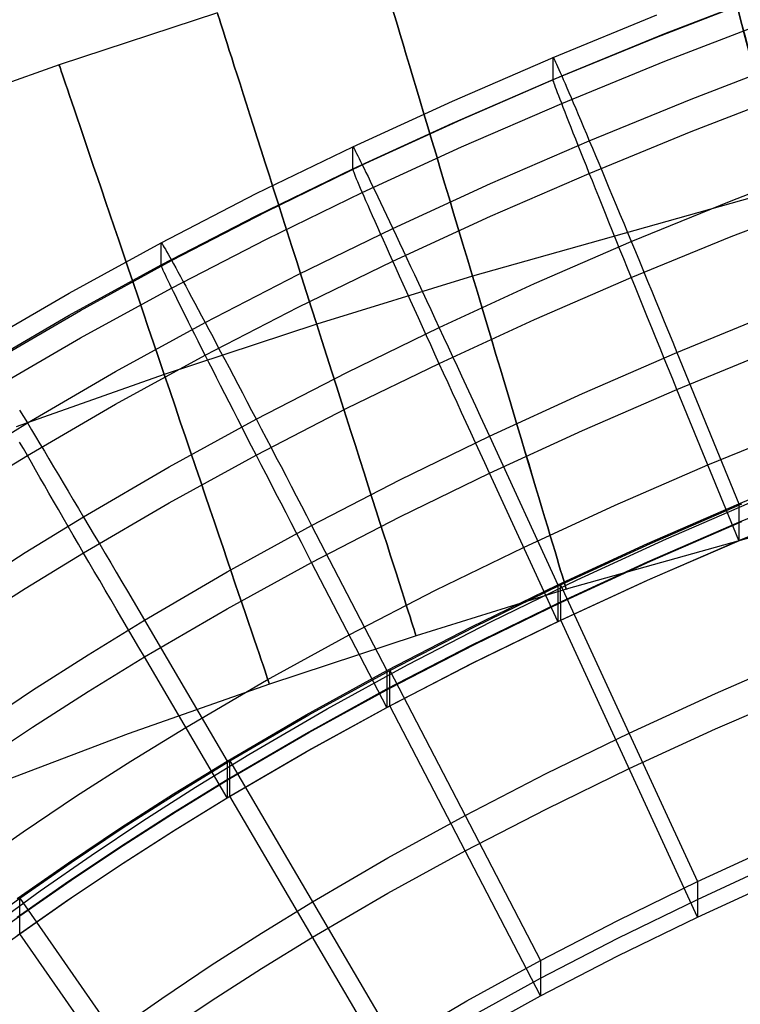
# Model space of a CAD drawing. Extents: x -1634 to -184, y -278 to 263.
# Tile 213 of 242: x -631 to -609, y 142 to 172. Entities that reach past the tile are written whole.
import ezdxf

# ---------------------------------------------------------------- set-up
doc = ezdxf.new("R2010")
doc.units = 0
doc.layers.add('PREDEFINITO', color=7, linetype='CONTINUOUS')

msp = doc.modelspace()

# ---------------------------------------------------------------- linework, layer by layer
at = {"layer": 'PREDEFINITO'}
for p, q in [((-611.425, 171.086, 400.201), (-608.226, 172.323, 400.173)), ((-611.172, 171.191, 433.888), (-607.986, 172.424, 433.861)), ((-624.868, 171.826, 299.359), (-629.708, 170.233, 299.359)), ((-614.598, 170.465, 430.223), (-611.425, 171.763, 430.194)), ((-611.172, 170.348, 396.536), (-607.986, 171.581, 396.508)), ((-614.598, 169.787, 400.231), (-611.425, 171.086, 400.201)), ((-614.332, 169.898, 433.918), (-611.172, 171.191, 433.888)), ((-617.678, 169.13, 430.253), (-614.598, 170.465, 430.223)), ((-614.598, 170.465, 430.223), (-614.595, 170.467, 430.564)), ((-614.598, 169.787, 400.231), (-614.598, 170.465, 430.223)), ((-614.595, 170.467, 430.564), (-614.589, 170.458, 430.906)), ((-614.589, 170.458, 430.906), (-614.578, 170.439, 431.246)), ((-629.708, 170.233, 299.359), (-634.455, 168.563, 299.359)), ((-614.578, 170.439, 431.246), (-614.562, 170.409, 431.586)), ((-614.562, 170.409, 431.586), (-614.543, 170.368, 431.925)), ((-614.543, 170.368, 431.925), (-614.518, 170.317, 432.261)), ((-614.518, 170.317, 432.261), (-614.49, 170.255, 432.596)), ((-614.49, 170.255, 432.596), (-614.457, 170.182, 432.928)), ((-614.457, 170.182, 432.928), (-614.42, 170.099, 433.257)), ((-614.332, 169.055, 396.565), (-611.172, 170.348, 396.536)), ((-610.37, 169.191, 437.325), (-607.223, 170.409, 437.297)), ((-617.398, 168.569, 433.948), (-614.332, 169.898, 433.918)), ((-614.42, 170.099, 433.257), (-614.379, 170.006, 433.583)), ((-614.379, 170.006, 433.583), (-614.333, 169.902, 433.905)), ((-614.333, 169.902, 433.905), (-614.284, 169.789, 434.223)), ((-617.678, 168.453, 400.261), (-614.598, 169.787, 400.231)), ((-614.595, 169.774, 399.889), (-614.598, 169.787, 400.231)), ((-614.589, 169.75, 399.549), (-614.595, 169.774, 399.889)), ((-614.578, 169.716, 399.209), (-614.589, 169.75, 399.549)), ((-614.562, 169.67, 398.871), (-614.578, 169.716, 399.209)), ((-614.543, 169.614, 398.535), (-614.562, 169.67, 398.871)), ((-614.518, 169.548, 398.201), (-614.543, 169.614, 398.535)), ((-614.284, 169.789, 434.223), (-614.23, 169.665, 434.537)), ((-614.23, 169.665, 434.537), (-614.173, 169.531, 434.846)), ((-614.49, 169.471, 397.87), (-614.518, 169.548, 398.201)), ((-614.457, 169.383, 397.541), (-614.49, 169.471, 397.87)), ((-614.42, 169.286, 397.216), (-614.457, 169.383, 397.541)), ((-614.379, 169.178, 396.895), (-614.42, 169.286, 397.216)), ((-614.173, 169.531, 434.846), (-614.111, 169.388, 435.149)), ((-614.111, 169.388, 435.149), (-614.046, 169.235, 435.448)), ((-610.37, 168.195, 393.194), (-607.223, 169.413, 393.166)), ((-620.726, 167.731, 430.285), (-617.678, 169.13, 430.253)), ((-617.398, 167.726, 396.595), (-614.332, 169.055, 396.565)), ((-614.333, 169.06, 396.578), (-614.379, 169.178, 396.895)), ((-614.284, 168.932, 396.265), (-614.333, 169.06, 396.578)), ((-614.046, 169.235, 435.448), (-613.977, 169.073, 435.74)), ((-613.977, 169.073, 435.74), (-613.904, 168.902, 436.026)), ((-613.488, 167.915, 437.353), (-610.37, 169.191, 437.325)), ((-614.23, 168.794, 395.957), (-614.284, 168.932, 396.265)), ((-614.173, 168.646, 395.655), (-614.23, 168.794, 395.957)), ((-614.111, 168.49, 395.358), (-614.173, 168.646, 395.655)), ((-613.904, 168.902, 436.026), (-613.828, 168.721, 436.306)), ((-613.828, 168.721, 436.306), (-613.748, 168.532, 436.579)), ((-620.726, 167.054, 400.292), (-617.678, 168.453, 400.261)), ((-620.433, 167.177, 433.979), (-617.398, 168.569, 433.948)), ((-614.046, 168.323, 395.067), (-614.111, 168.49, 395.358)), ((-613.748, 168.532, 436.579), (-613.664, 168.335, 436.845)), ((-613.977, 168.148, 394.782), (-614.046, 168.323, 395.067)), ((-613.904, 167.964, 394.504), (-613.977, 168.148, 394.782)), ((-613.664, 168.335, 436.845), (-613.578, 168.129, 437.103)), ((-613.578, 168.129, 437.103), (-613.488, 167.915, 437.353)), ((-613.488, 166.918, 393.222), (-610.37, 168.195, 393.194)), ((-616.511, 166.604, 437.383), (-613.488, 167.915, 437.353)), ((-613.828, 167.771, 394.232), (-613.904, 167.964, 394.504)), ((-613.748, 167.57, 393.968), (-613.828, 167.771, 394.232)), ((-613.488, 167.915, 437.353), (-613.395, 167.693, 437.596)), ((-623.677, 166.297, 430.317), (-620.726, 167.731, 430.285)), ((-620.726, 167.731, 430.285), (-620.724, 167.734, 430.626)), ((-620.726, 167.054, 400.292), (-620.726, 167.731, 430.285)), ((-620.724, 167.734, 430.626), (-620.717, 167.726, 430.967)), ((-620.717, 167.726, 430.967), (-620.704, 167.707, 431.308)), ((-620.704, 167.707, 431.308), (-620.687, 167.677, 431.648)), ((-620.687, 167.677, 431.648), (-620.665, 167.638, 431.986)), ((-620.665, 167.638, 431.986), (-620.639, 167.587, 432.323)), ((-620.639, 167.587, 432.323), (-620.607, 167.527, 432.657)), ((-620.607, 167.527, 432.657), (-620.571, 167.456, 432.989)), ((-620.571, 167.456, 432.989), (-620.53, 167.374, 433.318)), ((-620.433, 166.333, 396.627), (-617.398, 167.726, 396.595)), ((-613.664, 167.361, 393.712), (-613.748, 167.57, 393.968)), ((-613.395, 167.693, 437.596), (-613.298, 167.464, 437.83)), ((-613.298, 167.464, 437.83), (-613.199, 167.227, 438.055)), ((-623.368, 165.749, 434.011), (-620.433, 167.177, 433.979)), ((-620.53, 167.374, 433.318), (-620.485, 167.283, 433.644)), ((-620.485, 167.283, 433.644), (-620.435, 167.181, 433.966)), ((-620.435, 167.181, 433.966), (-620.38, 167.07, 434.284)), ((-613.578, 167.143, 393.463), (-613.664, 167.361, 393.712)), ((-613.488, 166.918, 393.223), (-613.578, 167.143, 393.463)), ((-613.199, 167.227, 438.055), (-613.098, 166.983, 438.271)), ((-609.148, 166.081, 439.622), (-606.061, 167.276, 439.595)), ((-623.677, 165.619, 400.325), (-620.726, 167.054, 400.292)), ((-620.724, 167.041, 399.951), (-620.726, 167.054, 400.292)), ((-620.717, 167.017, 399.611), (-620.724, 167.041, 399.951)), ((-620.704, 166.983, 399.271), (-620.717, 167.017, 399.611)), ((-620.687, 166.939, 398.933), (-620.704, 166.983, 399.271)), ((-620.665, 166.884, 398.597), (-620.687, 166.939, 398.933)), ((-620.639, 166.818, 398.263), (-620.665, 166.884, 398.597)), ((-620.38, 167.07, 434.284), (-620.321, 166.948, 434.598)), ((-620.321, 166.948, 434.598), (-620.257, 166.817, 434.907)), ((-616.511, 165.607, 393.252), (-613.488, 166.918, 393.222)), ((-613.395, 166.686, 392.99), (-613.488, 166.918, 393.223)), ((-613.098, 166.983, 438.271), (-612.993, 166.733, 438.479)), ((-620.607, 166.742, 397.931), (-620.639, 166.818, 398.263)), ((-620.571, 166.656, 397.603), (-620.607, 166.742, 397.931)), ((-620.53, 166.56, 397.278), (-620.571, 166.656, 397.603)), ((-620.485, 166.454, 396.956), (-620.53, 166.56, 397.278)), ((-620.257, 166.817, 434.907), (-620.189, 166.677, 435.211)), ((-620.189, 166.677, 435.211), (-620.117, 166.527, 435.509)), ((-619.501, 165.232, 437.414), (-616.511, 166.604, 437.383)), ((-613.298, 166.446, 392.767), (-613.395, 166.686, 392.99)), ((-612.993, 166.733, 438.479), (-612.886, 166.476, 438.677)), ((-626.59, 164.795, 430.351), (-623.677, 166.297, 430.317)), ((-623.368, 164.906, 396.659), (-620.433, 166.333, 396.627)), ((-620.435, 166.338, 396.639), (-620.485, 166.454, 396.956)), ((-620.38, 166.212, 396.326), (-620.435, 166.338, 396.639)), ((-620.117, 166.527, 435.509), (-620.041, 166.368, 435.801)), ((-620.041, 166.368, 435.801), (-619.961, 166.2, 436.087)), ((-607.502, 166.46, 309.36), (-617.061, 163.774, 309.359)), ((-607.502, 166.459, 289.36), (-617.061, 163.774, 289.359)), ((-613.199, 166.2, 392.553), (-613.298, 166.446, 392.767)), ((-612.886, 166.476, 438.677), (-612.777, 166.213, 438.865)), ((-620.321, 166.077, 396.019), (-620.38, 166.212, 396.326)), ((-620.257, 165.932, 395.716), (-620.321, 166.077, 396.019)), ((-619.961, 166.2, 436.087), (-619.876, 166.023, 436.367)), ((-619.876, 166.023, 436.367), (-619.788, 165.837, 436.64)), ((-613.098, 165.946, 392.347), (-613.199, 166.2, 392.553)), ((-612.993, 165.687, 392.151), (-613.098, 165.946, 392.347)), ((-612.777, 166.213, 438.865), (-612.665, 165.945, 439.044)), ((-612.665, 165.945, 439.044), (-612.551, 165.67, 439.212)), ((-612.203, 164.829, 439.65), (-609.148, 166.081, 439.622)), ((-609.148, 164.983, 391.039), (-606.061, 166.179, 391.012)), ((-626.266, 164.255, 434.045), (-623.368, 165.749, 434.011)), ((-620.189, 165.778, 395.419), (-620.257, 165.932, 395.716)), ((-620.117, 165.615, 395.128), (-620.189, 165.778, 395.419)), ((-619.788, 165.837, 436.64), (-619.696, 165.644, 436.905)), ((-619.696, 165.644, 436.905), (-619.6, 165.442, 437.163)), ((-612.886, 165.422, 391.965), (-612.993, 165.687, 392.151)), ((-612.551, 165.67, 439.212), (-612.435, 165.391, 439.37)), ((-626.59, 164.117, 400.359), (-623.677, 165.619, 400.325)), ((-620.041, 165.443, 394.843), (-620.117, 165.615, 395.128)), ((-619.961, 165.262, 394.565), (-620.041, 165.443, 394.843)), ((-619.6, 165.442, 437.163), (-619.501, 165.232, 437.414)), ((-619.501, 164.235, 393.283), (-616.511, 165.607, 393.252)), ((-612.777, 165.15, 391.789), (-612.886, 165.422, 391.965)), ((-612.435, 165.391, 439.37), (-612.318, 165.106, 439.518)), ((-622.391, 163.826, 437.446), (-619.501, 165.232, 437.414)), ((-619.876, 165.073, 394.293), (-619.961, 165.262, 394.565)), ((-619.788, 164.875, 394.029), (-619.876, 165.073, 394.293)), ((-619.501, 165.232, 437.414), (-619.398, 165.014, 437.656)), ((-612.665, 164.874, 391.623), (-612.777, 165.15, 391.789)), ((-612.318, 165.106, 439.518), (-612.198, 164.818, 439.655)), ((-629.399, 163.257, 430.386), (-626.59, 164.795, 430.351)), ((-626.59, 164.795, 430.351), (-626.587, 164.797, 430.692)), ((-626.59, 164.117, 400.359), (-626.59, 164.795, 430.351)), ((-626.587, 164.797, 430.692), (-626.579, 164.789, 431.034)), ((-626.579, 164.789, 431.034), (-626.566, 164.771, 431.374)), ((-626.566, 164.771, 431.374), (-626.547, 164.743, 431.714)), ((-626.547, 164.743, 431.714), (-626.523, 164.704, 432.052)), ((-626.266, 163.411, 396.693), (-623.368, 164.906, 396.659)), ((-619.696, 164.67, 393.773), (-619.788, 164.875, 394.029)), ((-619.398, 165.014, 437.656), (-619.292, 164.789, 437.89)), ((-619.292, 164.789, 437.89), (-619.183, 164.557, 438.115)), ((-615.162, 163.546, 439.679), (-612.203, 164.829, 439.65)), ((-612.551, 164.592, 391.467), (-612.665, 164.874, 391.623)), ((-612.203, 163.732, 391.067), (-609.148, 164.983, 391.039)), ((-612.198, 164.818, 439.655), (-612.077, 164.525, 439.782)), ((-626.523, 164.704, 432.052), (-626.493, 164.655, 432.389)), ((-626.493, 164.655, 432.389), (-626.459, 164.596, 432.724)), ((-626.459, 164.596, 432.724), (-626.419, 164.527, 433.056)), ((-626.419, 164.527, 433.056), (-626.374, 164.447, 433.385)), ((-626.374, 164.447, 433.385), (-626.324, 164.358, 433.71)), ((-619.6, 164.456, 393.524), (-619.696, 164.67, 393.773)), ((-619.501, 164.235, 393.283), (-619.6, 164.456, 393.524)), ((-619.183, 164.557, 438.115), (-619.071, 164.318, 438.332)), ((-612.435, 164.306, 391.321), (-612.551, 164.592, 391.467)), ((-612.077, 164.525, 439.782), (-611.954, 164.228, 439.898)), ((-629.059, 162.726, 434.08), (-626.266, 164.255, 434.045)), ((-626.324, 164.358, 433.71), (-626.269, 164.259, 434.032)), ((-626.269, 164.259, 434.032), (-626.208, 164.15, 434.35)), ((-626.208, 164.15, 434.35), (-626.143, 164.032, 434.664)), ((-622.391, 162.829, 393.315), (-619.501, 164.235, 393.283)), ((-619.398, 164.007, 393.051), (-619.501, 164.235, 393.283)), ((-619.071, 164.318, 438.332), (-618.956, 164.072, 438.539)), ((-612.318, 164.015, 391.187), (-612.435, 164.306, 391.321)), ((-611.954, 164.228, 439.898), (-611.83, 163.927, 440.002)), ((-629.399, 162.58, 400.393), (-626.59, 164.117, 400.359)), ((-626.587, 164.104, 400.017), (-626.59, 164.117, 400.359)), ((-626.579, 164.081, 399.677), (-626.587, 164.104, 400.017)), ((-626.566, 164.048, 399.337), (-626.579, 164.081, 399.677)), ((-626.547, 164.004, 398.999), (-626.566, 164.048, 399.337)), ((-626.523, 163.95, 398.663), (-626.547, 164.004, 398.999)), ((-626.493, 163.886, 398.329), (-626.523, 163.95, 398.663)), ((-626.459, 163.812, 397.997), (-626.493, 163.886, 398.329)), ((-626.143, 164.032, 434.664), (-626.073, 163.904, 434.973)), ((-626.073, 163.904, 434.973), (-625.999, 163.767, 435.276)), ((-619.292, 163.772, 392.827), (-619.398, 164.007, 393.051)), ((-618.956, 164.072, 438.539), (-618.837, 163.82, 438.737)), ((-612.198, 163.72, 391.062), (-612.318, 164.015, 391.187)), ((-611.83, 163.927, 440.002), (-611.705, 163.623, 440.095)), ((-626.419, 163.728, 397.669), (-626.459, 163.812, 397.997)), ((-626.374, 163.633, 397.344), (-626.419, 163.728, 397.669)), ((-626.324, 163.53, 397.022), (-626.374, 163.633, 397.344)), ((-626.269, 163.416, 396.705), (-626.324, 163.53, 397.022)), ((-625.999, 163.767, 435.276), (-625.919, 163.62, 435.574)), ((-625.919, 163.62, 435.574), (-625.835, 163.465, 435.867)), ((-625.24, 162.356, 437.479), (-622.391, 163.826, 437.446)), ((-617.061, 163.774, 289.359), (-621.827, 162.3, 289.359)), ((-617.061, 163.774, 309.359), (-621.827, 162.3, 309.359)), ((-619.183, 163.529, 392.613), (-619.292, 163.772, 392.827)), ((-619.071, 163.281, 392.408), (-619.183, 163.529, 392.613)), ((-618.837, 163.82, 438.737), (-618.717, 163.562, 438.925)), ((-618.717, 163.562, 438.925), (-618.593, 163.298, 439.103)), ((-618.083, 162.204, 439.71), (-615.162, 163.546, 439.679)), ((-615.162, 162.449, 391.096), (-612.203, 163.732, 391.067)), ((-612.077, 163.422, 390.949), (-612.198, 163.72, 391.062)), ((-611.705, 163.623, 440.095), (-611.579, 163.317, 440.178)), ((-632.164, 161.649, 430.422), (-629.399, 163.257, 430.386)), ((-629.059, 161.883, 396.727), (-626.266, 163.411, 396.693)), ((-626.208, 163.293, 396.392), (-626.269, 163.416, 396.705)), ((-626.143, 163.161, 396.084), (-626.208, 163.293, 396.392)), ((-625.835, 163.465, 435.867), (-625.747, 163.301, 436.153)), ((-625.747, 163.301, 436.153), (-625.654, 163.128, 436.432)), ((-618.956, 163.026, 392.212), (-619.071, 163.281, 392.408)), ((-618.593, 163.298, 439.103), (-618.468, 163.029, 439.272)), ((-611.954, 163.12, 390.847), (-612.077, 163.422, 390.949)), ((-611.579, 163.317, 440.178), (-611.452, 163.008, 440.248)), ((-626.073, 163.019, 395.782), (-626.143, 163.161, 396.084)), ((-625.999, 162.868, 395.485), (-626.073, 163.019, 395.782)), ((-625.654, 163.128, 436.432), (-625.557, 162.947, 436.705)), ((-625.557, 162.947, 436.705), (-625.455, 162.758, 436.97)), ((-618.837, 162.765, 392.025), (-618.956, 163.026, 392.212)), ((-618.468, 163.029, 439.272), (-618.34, 162.755, 439.43)), ((-611.83, 162.815, 390.756), (-611.954, 163.12, 390.847)), ((-611.452, 163.008, 440.248), (-611.324, 162.697, 440.308)), ((-631.809, 161.127, 434.116), (-629.059, 162.726, 434.08)), ((-625.919, 162.709, 395.193), (-625.999, 162.868, 395.485)), ((-625.835, 162.54, 394.908), (-625.919, 162.709, 395.193)), ((-625.455, 162.758, 436.97), (-625.35, 162.561, 437.228)), ((-625.24, 161.359, 393.348), (-622.391, 162.829, 393.315)), ((-618.717, 162.499, 391.849), (-618.837, 162.765, 392.025)), ((-618.34, 162.755, 439.43), (-618.21, 162.476, 439.578)), ((-611.705, 162.508, 390.677), (-611.83, 162.815, 390.756)), ((-611.324, 162.697, 440.308), (-611.195, 162.384, 440.355)), ((-610.808, 161.44, 440.429), (-607.822, 162.664, 440.402)), ((-632.164, 160.972, 400.43), (-629.399, 162.58, 400.393)), ((-627.984, 160.854, 437.513), (-625.24, 162.356, 437.479)), ((-625.747, 162.363, 394.63), (-625.835, 162.54, 394.908)), ((-625.654, 162.178, 394.359), (-625.747, 162.363, 394.63)), ((-625.35, 162.561, 437.228), (-625.24, 162.356, 437.479)), ((-625.24, 162.356, 437.479), (-625.127, 162.143, 437.721)), ((-618.593, 162.228, 391.683), (-618.717, 162.499, 391.849)), ((-618.21, 162.476, 439.578), (-618.078, 162.193, 439.715)), ((-618.083, 161.107, 391.126), (-615.162, 162.449, 391.096)), ((-611.579, 162.198, 390.609), (-611.705, 162.508, 390.677)), ((-611.195, 162.384, 440.355), (-611.066, 162.07, 440.392)), ((-621.827, 162.3, 289.359), (-626.491, 160.764, 289.359)), ((-621.827, 162.3, 309.359), (-626.491, 160.764, 309.359)), ((-625.557, 161.985, 394.094), (-625.654, 162.178, 394.359)), ((-625.127, 162.143, 437.721), (-625.011, 161.924, 437.955)), ((-620.903, 160.831, 439.741), (-618.083, 162.204, 439.71)), ((-618.468, 161.951, 391.526), (-618.593, 162.228, 391.683)), ((-618.078, 162.193, 439.715), (-617.944, 161.905, 439.841)), ((-611.452, 161.886, 390.552), (-611.579, 162.198, 390.609)), ((-611.066, 162.07, 440.392), (-610.937, 161.755, 440.416)), ((-631.809, 160.284, 396.763), (-629.059, 161.883, 396.727)), ((-625.455, 161.784, 393.838), (-625.557, 161.985, 394.094)), ((-625.35, 161.575, 393.589), (-625.455, 161.784, 393.838)), ((-625.011, 161.924, 437.955), (-624.89, 161.697, 438.18)), ((-618.34, 161.67, 391.381), (-618.468, 161.951, 391.526)), ((-617.944, 161.905, 439.841), (-617.809, 161.613, 439.957)), ((-611.324, 161.573, 390.507), (-611.452, 161.886, 390.552)), ((-610.937, 161.755, 440.416), (-610.808, 161.44, 440.429)), ((-625.24, 161.359, 393.348), (-625.35, 161.575, 393.589)), ((-624.89, 161.697, 438.18), (-624.767, 161.463, 438.396)), ((-624.767, 161.463, 438.396), (-624.64, 161.223, 438.603)), ((-618.21, 161.385, 391.246), (-618.34, 161.67, 391.381)), ((-617.809, 161.613, 439.957), (-617.672, 161.319, 440.061)), ((-613.696, 160.186, 440.458), (-610.808, 161.44, 440.429)), ((-611.195, 161.258, 390.473), (-611.324, 161.573, 390.507)), ((-610.808, 160.311, 390.442), (-607.822, 161.535, 390.414)), ((-610.808, 161.44, 440.429), (-608.912, 156.814, 440.534)), ((-627.984, 159.857, 393.382), (-625.24, 161.359, 393.348)), ((-625.127, 161.136, 393.116), (-625.24, 161.359, 393.348)), ((-625.011, 160.906, 392.892), (-625.127, 161.136, 393.116)), ((-624.64, 161.223, 438.603), (-624.51, 160.977, 438.801)), ((-618.078, 161.095, 391.122), (-618.21, 161.385, 391.246)), ((-617.672, 161.319, 440.061), (-617.534, 161.021, 440.154)), ((-611.066, 160.943, 390.451), (-611.195, 161.258, 390.473)), ((-630.681, 159.284, 437.548), (-627.984, 160.854, 437.513)), ((-624.89, 160.669, 392.677), (-625.011, 160.906, 392.892)), ((-624.51, 160.977, 438.801), (-624.377, 160.725, 438.989)), ((-623.679, 159.398, 439.773), (-620.903, 160.831, 439.741)), ((-620.903, 159.734, 391.157), (-618.083, 161.107, 391.126)), ((-617.944, 160.802, 391.008), (-618.078, 161.095, 391.122)), ((-617.534, 161.021, 440.154), (-617.394, 160.72, 440.236)), ((-610.937, 160.627, 390.441), (-611.066, 160.943, 390.451)), ((-626.491, 160.764, 289.359), (-631.028, 159.168, 289.36)), ((-626.491, 160.764, 309.359), (-631.028, 159.168, 309.36)), ((-624.767, 160.426, 392.472), (-624.89, 160.669, 392.677)), ((-624.377, 160.725, 438.989), (-624.241, 160.468, 439.167)), ((-617.809, 160.506, 390.906), (-617.944, 160.802, 391.008)), ((-617.394, 160.72, 440.236), (-617.254, 160.417, 440.307)), ((-610.808, 160.311, 390.442), (-610.937, 160.627, 390.441)), ((-624.64, 160.177, 392.276), (-624.767, 160.426, 392.472)), ((-624.241, 160.468, 439.167), (-624.102, 160.205, 439.336)), ((-617.672, 160.207, 390.815), (-617.809, 160.506, 390.906)), ((-617.254, 160.417, 440.307), (-617.113, 160.111, 440.366)), ((-613.696, 159.057, 390.47), (-610.808, 160.311, 390.442)), ((-608.913, 155.686, 390.546), (-610.808, 160.311, 390.442)), ((-624.51, 159.922, 392.089), (-624.64, 160.177, 392.276)), ((-624.377, 159.662, 391.913), (-624.51, 159.922, 392.089)), ((-624.102, 160.205, 439.336), (-623.961, 159.937, 439.494)), ((-623.961, 159.937, 439.494), (-623.818, 159.664, 439.641)), ((-617.534, 159.905, 390.736), (-617.672, 160.207, 390.815)), ((-617.113, 160.111, 440.366), (-616.971, 159.805, 440.414)), ((-616.543, 158.877, 440.487), (-613.696, 160.186, 440.458)), ((-630.917, 159.675, 437.04), (-630.801, 159.483, 437.298)), ((-630.681, 158.288, 393.417), (-627.984, 159.857, 393.382)), ((-624.241, 159.397, 391.746), (-624.377, 159.662, 391.913)), ((-623.818, 159.664, 439.641), (-623.673, 159.387, 439.778)), ((-623.679, 158.301, 391.19), (-620.903, 159.734, 391.157)), ((-617.394, 159.601, 390.667), (-617.534, 159.905, 390.736)), ((-616.971, 159.805, 440.414), (-616.829, 159.496, 440.45)), ((-630.801, 159.483, 437.298), (-630.681, 159.284, 437.548)), ((-626.346, 157.937, 439.806), (-623.679, 159.398, 439.773)), ((-624.102, 159.127, 391.59), (-624.241, 159.397, 391.746)), ((-623.673, 159.387, 439.778), (-623.526, 159.106, 439.904)), ((-617.254, 159.295, 390.61), (-617.394, 159.601, 390.667)), ((-616.829, 159.496, 440.45), (-616.686, 159.187, 440.474)), ((-632.52, 158.157, 437.574), (-630.681, 159.284, 437.548)), ((-630.681, 159.284, 437.548), (-630.557, 159.078, 437.79)), ((-630.557, 159.078, 437.79), (-630.429, 158.865, 438.024)), ((-623.961, 158.852, 391.445), (-624.102, 159.127, 391.59)), ((-623.526, 159.106, 439.904), (-623.376, 158.822, 440.02)), ((-617.113, 158.987, 390.565), (-617.254, 159.295, 390.61)), ((-616.686, 159.187, 440.474), (-616.543, 158.877, 440.487)), ((-616.543, 157.748, 390.5), (-613.696, 159.057, 390.47)), ((-609.86, 157.999, 390.494), (-606.921, 159.204, 390.467)), ((-630.429, 158.865, 438.024), (-630.296, 158.644, 438.249)), ((-623.818, 158.573, 391.309), (-623.961, 158.852, 391.445)), ((-623.376, 158.822, 440.02), (-623.226, 158.533, 440.124)), ((-619.287, 157.541, 440.517), (-616.543, 158.877, 440.487)), ((-616.971, 158.678, 390.531), (-617.113, 158.987, 390.565)), ((-616.543, 158.877, 440.487), (-614.452, 154.337, 440.59)), ((-630.801, 158.498, 393.658), (-630.917, 158.701, 393.907)), ((-630.681, 158.288, 393.417), (-630.801, 158.498, 393.658)), ((-630.296, 158.644, 438.249), (-630.16, 158.418, 438.465)), ((-630.16, 158.418, 438.465), (-630.021, 158.185, 438.672)), ((-623.673, 158.29, 391.185), (-623.818, 158.573, 391.309)), ((-623.226, 158.533, 440.124), (-623.074, 158.242, 440.217)), ((-616.829, 158.369, 390.509), (-616.971, 158.678, 390.531)), ((-632.52, 157.16, 393.443), (-630.681, 158.288, 393.417)), ((-630.557, 158.071, 393.185), (-630.681, 158.288, 393.417)), ((-630.021, 158.185, 438.672), (-629.878, 157.946, 438.869)), ((-626.346, 156.84, 391.223), (-623.679, 158.301, 391.19)), ((-623.526, 158.004, 391.072), (-623.673, 158.29, 391.185)), ((-623.074, 158.242, 440.217), (-622.92, 157.948, 440.299)), ((-616.686, 158.059, 390.499), (-616.829, 158.369, 390.509)), ((-630.429, 157.847, 392.961), (-630.557, 158.071, 393.185)), ((-630.296, 157.617, 392.746), (-630.429, 157.847, 392.961)), ((-629.878, 157.946, 438.869), (-629.732, 157.701, 439.057)), ((-628.965, 156.412, 439.84), (-626.346, 157.937, 439.806)), ((-623.376, 157.714, 390.969), (-623.526, 158.004, 391.072)), ((-622.92, 157.948, 440.299), (-622.765, 157.652, 440.369)), ((-616.543, 157.748, 390.5), (-616.686, 158.059, 390.499)), ((-612.701, 156.765, 390.522), (-609.86, 157.999, 390.494)), ((-608.912, 156.814, 440.534), (-606.02, 158.001, 440.507)), ((-630.16, 157.381, 392.541), (-630.296, 157.617, 392.746)), ((-629.732, 157.701, 439.057), (-629.583, 157.451, 439.235)), ((-623.226, 157.421, 390.878), (-623.376, 157.714, 390.969)), ((-622.765, 157.652, 440.369), (-622.61, 157.354, 440.428)), ((-621.983, 156.148, 440.549), (-619.287, 157.541, 440.517)), ((-619.287, 156.412, 390.53), (-616.543, 157.748, 390.5)), ((-614.452, 153.209, 390.602), (-616.543, 157.748, 390.5)), ((-630.021, 157.139, 392.344), (-630.16, 157.381, 392.541)), ((-629.583, 157.451, 439.235), (-629.431, 157.195, 439.404)), ((-623.074, 157.126, 390.798), (-623.226, 157.421, 390.878)), ((-622.61, 157.354, 440.428), (-622.454, 157.054, 440.476)), ((-608.913, 156.25, 415.54), (-606.02, 157.437, 415.513)), ((-629.878, 156.891, 392.158), (-630.021, 157.139, 392.344)), ((-629.431, 157.195, 439.404), (-629.276, 156.935, 439.561)), ((-629.276, 156.935, 439.561), (-629.118, 156.67, 439.709)), ((-622.92, 156.829, 390.73), (-623.074, 157.126, 390.798)), ((-622.454, 157.054, 440.476), (-622.297, 156.753, 440.512)), ((-611.128, 155.74, 440.551), (-608.353, 156.943, 440.524)), ((-629.732, 156.638, 391.981), (-629.878, 156.891, 392.158)), ((-629.583, 156.38, 391.815), (-629.732, 156.638, 391.981)), ((-629.118, 156.67, 439.709), (-628.959, 156.401, 439.846)), ((-628.965, 155.315, 391.257), (-626.346, 156.84, 391.223)), ((-622.765, 156.53, 390.673), (-622.92, 156.829, 390.73)), ((-622.297, 156.753, 440.512), (-622.14, 156.451, 440.536)), ((-615.498, 155.479, 390.551), (-612.701, 156.765, 390.522)), ((-604.96, 156.788, 299.36), (-614.191, 154.195, 299.36)), ((-611.705, 155.601, 440.561), (-608.912, 156.814, 440.534)), ((-611.616, 155.596, 438.561), (-608.823, 156.807, 438.533)), ((-608.913, 155.686, 390.546), (-606.02, 156.874, 390.52)), ((-608.912, 156.814, 440.534), (-608.913, 155.686, 390.546)), ((-630.748, 155.318, 439.865), (-628.965, 156.412, 439.84)), ((-629.431, 156.117, 391.658), (-629.583, 156.38, 391.815)), ((-628.959, 156.401, 439.846), (-628.797, 156.129, 439.972)), ((-622.61, 156.23, 390.627), (-622.765, 156.53, 390.673)), ((-622.14, 156.451, 440.536), (-621.983, 156.148, 440.549)), ((-621.983, 155.019, 390.561), (-619.287, 156.412, 390.53)), ((-629.276, 155.85, 391.512), (-629.431, 156.117, 391.658)), ((-628.797, 156.129, 439.972), (-628.633, 155.852, 440.087)), ((-624.568, 154.731, 440.581), (-621.983, 156.148, 440.549)), ((-622.454, 155.928, 390.593), (-622.61, 156.23, 390.627)), ((-621.983, 156.148, 440.549), (-619.679, 151.712, 440.649)), ((-611.705, 155.037, 415.567), (-608.913, 156.25, 415.54)), ((-611.616, 155.054, 414.567), (-608.823, 156.265, 414.539)), ((-629.118, 155.579, 391.377), (-629.276, 155.85, 391.512)), ((-628.633, 155.852, 440.087), (-628.467, 155.572, 440.191)), ((-622.297, 155.625, 390.571), (-622.454, 155.928, 390.593)), ((-613.857, 154.487, 440.579), (-611.128, 155.74, 440.551)), ((-611.616, 154.512, 390.573), (-608.822, 155.723, 390.546)), ((-628.959, 155.304, 391.253), (-629.118, 155.579, 391.377)), ((-628.467, 155.572, 440.191), (-628.3, 155.289, 440.284)), ((-622.14, 155.322, 390.56), (-622.297, 155.625, 390.571)), ((-618.19, 154.167, 390.581), (-615.498, 155.479, 390.551)), ((-614.452, 154.337, 440.59), (-611.705, 155.601, 440.561)), ((-614.364, 154.334, 438.589), (-611.616, 155.596, 438.561)), ((-611.705, 154.473, 390.574), (-608.913, 155.686, 390.546)), ((-632.508, 154.191, 439.891), (-630.748, 155.318, 439.865)), ((-630.748, 154.221, 391.282), (-628.965, 155.315, 391.257)), ((-628.797, 155.026, 391.139), (-628.959, 155.304, 391.253)), ((-628.3, 155.289, 440.284), (-628.131, 155.004, 440.365)), ((-621.983, 155.019, 390.561), (-622.14, 155.322, 390.56)), ((-628.633, 154.744, 391.036), (-628.797, 155.026, 391.139)), ((-628.131, 155.004, 440.365), (-627.961, 154.716, 440.436)), ((-624.568, 153.602, 390.593), (-621.983, 155.019, 390.561)), ((-619.68, 150.584, 390.662), (-621.983, 155.019, 390.561)), ((-614.452, 153.773, 415.596), (-611.705, 155.037, 415.567)), ((-614.363, 153.792, 414.595), (-611.616, 155.054, 414.567)), ((-628.467, 154.46, 390.945), (-628.633, 154.744, 391.036)), ((-627.961, 154.716, 440.436), (-627.791, 154.426, 440.494)), ((-627.101, 153.255, 440.614), (-624.568, 154.731, 440.581)), ((-614.363, 153.25, 390.601), (-611.616, 154.512, 390.573)), ((-632.508, 153.094, 391.307), (-630.748, 154.221, 391.282)), ((-628.3, 154.173, 390.865), (-628.467, 154.46, 390.945)), ((-627.791, 154.426, 440.494), (-627.619, 154.135, 440.542)), ((-614.191, 154.195, 299.36), (-618.786, 152.773, 299.36)), ((-617.092, 153.049, 440.619), (-614.452, 154.337, 440.59)), ((-617.005, 153.049, 438.618), (-614.364, 154.334, 438.589)), ((-616.48, 153.21, 440.608), (-613.857, 154.487, 440.579)), ((-614.452, 153.209, 390.602), (-611.705, 154.473, 390.574)), ((-614.452, 154.337, 440.59), (-614.452, 153.209, 390.602)), ((-614.363, 153.25, 390.601), (-614.364, 154.334, 438.589)), ((-614.364, 154.334, 438.589), (-610.18, 145.254, 438.794)), ((-628.131, 153.885, 390.796), (-628.3, 154.173, 390.865)), ((-627.619, 154.135, 440.542), (-627.447, 153.842, 440.577)), ((-620.831, 152.802, 390.612), (-618.19, 154.167, 390.581)), ((-627.961, 153.594, 390.739), (-628.131, 153.885, 390.796)), ((-627.791, 153.302, 390.693), (-627.961, 153.594, 390.739)), ((-627.447, 153.842, 440.577), (-627.274, 153.549, 440.602)), ((-627.101, 152.126, 390.627), (-624.568, 153.602, 390.593)), ((-617.092, 152.486, 415.625), (-614.452, 153.773, 415.596)), ((-617.005, 152.506, 414.624), (-614.363, 153.792, 414.595)), ((-627.619, 153.009, 390.659), (-627.791, 153.302, 390.693)), ((-627.274, 153.549, 440.602), (-627.101, 153.255, 440.614)), ((-628.825, 152.196, 440.638), (-627.101, 153.255, 440.614)), ((-627.447, 152.715, 390.637), (-627.619, 153.009, 390.659)), ((-627.101, 153.255, 440.614), (-624.57, 148.944, 440.711)), ((-619.679, 151.712, 440.649), (-617.092, 153.049, 440.619)), ((-619.593, 151.713, 438.648), (-617.005, 153.049, 438.618)), ((-619.048, 151.885, 440.637), (-616.48, 153.21, 440.608)), ((-617.093, 151.922, 390.631), (-614.452, 153.209, 390.602)), ((-617.005, 151.964, 390.63), (-614.363, 153.25, 390.601)), ((-610.18, 144.171, 390.806), (-614.363, 153.25, 390.601)), ((-627.274, 152.42, 390.626), (-627.447, 152.715, 390.637)), ((-623.36, 151.414, 390.643), (-620.831, 152.802, 390.612)), ((-618.786, 152.773, 299.36), (-623.274, 151.296, 299.36)), ((-627.101, 152.126, 390.627), (-627.274, 152.42, 390.626)), ((-619.679, 151.148, 415.655), (-617.092, 152.486, 415.625)), ((-619.593, 151.171, 414.654), (-617.005, 152.506, 414.624)), ((-630.524, 151.108, 440.663), (-628.825, 152.196, 440.638)), ((-628.825, 151.068, 390.651), (-627.101, 152.126, 390.627)), ((-624.57, 147.816, 390.724), (-627.101, 152.126, 390.627)), ((-609.625, 151.011, 438.664), (-606.928, 152.182, 438.638)), ((-621.504, 150.539, 440.667), (-619.048, 151.885, 440.637)), ((-619.68, 150.584, 390.662), (-617.093, 151.922, 390.631)), ((-619.593, 150.629, 390.661), (-617.005, 151.964, 390.63)), ((-622.152, 150.354, 440.68), (-619.679, 151.712, 440.649)), ((-622.067, 150.358, 438.679), (-619.593, 151.713, 438.648)), ((-619.679, 151.712, 440.649), (-619.68, 150.584, 390.662)), ((-619.593, 150.629, 390.661), (-619.593, 151.713, 438.648)), ((-619.593, 151.713, 438.648), (-614.986, 142.84, 438.849)), ((-623.274, 151.296, 299.36), (-627.601, 149.774, 299.36)), ((-625.836, 149.971, 390.675), (-623.36, 151.414, 390.643)), ((-632.2, 149.988, 440.688), (-630.524, 151.108, 440.663)), ((-630.524, 149.979, 390.675), (-628.825, 151.068, 390.651)), ((-622.152, 149.79, 415.686), (-619.679, 151.148, 415.655)), ((-622.067, 149.816, 414.685), (-619.593, 151.171, 414.654)), ((-612.272, 149.794, 438.692), (-609.625, 151.011, 438.664)), ((-609.625, 149.927, 390.676), (-606.928, 151.098, 390.65)), ((-622.152, 149.227, 390.692), (-619.68, 150.584, 390.662)), ((-622.067, 149.273, 390.691), (-619.593, 150.629, 390.661)), ((-614.986, 141.757, 390.861), (-619.593, 150.629, 390.661)), ((-624.57, 148.944, 440.711), (-622.152, 150.354, 440.68)), ((-624.486, 148.95, 438.711), (-622.067, 150.358, 438.679)), ((-623.905, 149.142, 440.698), (-621.504, 150.539, 440.667)), ((-632.2, 148.859, 390.701), (-630.524, 149.979, 390.675)), ((-627.601, 149.774, 299.36), (-631.843, 148.163, 299.36)), ((-627.519, 148.937, 390.699), (-625.836, 149.971, 390.675)), ((-624.57, 148.38, 415.718), (-622.152, 149.79, 415.686)), ((-624.486, 148.408, 414.717), (-622.067, 149.816, 414.685)), ((-614.81, 148.558, 438.72), (-612.272, 149.794, 438.692)), ((-612.272, 148.71, 390.704), (-609.625, 149.927, 390.676)), ((-625.537, 148.141, 440.721), (-623.905, 149.142, 440.698)), ((-624.57, 147.816, 390.724), (-622.152, 149.227, 390.692)), ((-624.486, 147.866, 390.723), (-622.067, 149.273, 390.691)), ((-629.177, 147.874, 390.723), (-627.519, 148.937, 390.699)), ((-626.212, 147.935, 440.734), (-624.57, 148.944, 440.711)), ((-626.129, 147.942, 438.733), (-624.486, 148.95, 438.711)), ((-624.57, 148.944, 440.711), (-624.57, 147.816, 390.724)), ((-624.486, 147.866, 390.723), (-624.486, 148.95, 438.711)), ((-624.486, 148.95, 438.711), (-619.423, 140.329, 438.905)), ((-617.29, 147.277, 438.749), (-614.81, 148.558, 438.72)), ((-614.81, 147.474, 390.732), (-612.272, 148.71, 390.704)), ((-626.212, 147.371, 415.741), (-624.57, 148.38, 415.718)), ((-626.129, 147.4, 414.74), (-624.486, 148.408, 414.717)), ((-630.812, 146.781, 390.747), (-629.177, 147.874, 390.723)), ((-627.829, 146.897, 440.758), (-626.212, 147.935, 440.734)), ((-627.748, 146.906, 438.757), (-626.129, 147.942, 438.733)), ((-627.145, 147.112, 440.744), (-625.537, 148.141, 440.721)), ((-626.212, 146.807, 390.747), (-624.57, 147.816, 390.724)), ((-626.129, 146.858, 390.746), (-624.486, 147.866, 390.723)), ((-619.423, 139.246, 390.918), (-624.486, 147.866, 390.723)), ((-627.83, 146.333, 415.764), (-626.212, 147.371, 415.741)), ((-627.748, 146.364, 414.763), (-626.129, 147.4, 414.74)), ((-619.652, 145.981, 438.778), (-617.29, 147.277, 438.749)), ((-617.289, 146.193, 390.761), (-614.81, 147.474, 390.732)), ((-628.727, 146.055, 440.767), (-627.145, 147.112, 440.744)), ((-632.422, 145.657, 390.773), (-630.812, 146.781, 390.747)), ((-629.423, 145.831, 440.782), (-627.829, 146.897, 440.758)), ((-629.342, 145.841, 438.781), (-627.748, 146.906, 438.757)), ((-627.83, 145.77, 390.77), (-626.212, 146.807, 390.747)), ((-627.747, 145.822, 390.769), (-626.129, 146.858, 390.746)), ((-629.342, 145.299, 414.787), (-627.748, 146.364, 414.763)), ((-610.18, 145.254, 438.794), (-607.634, 146.426, 438.768)), ((-629.423, 145.267, 415.788), (-627.83, 146.333, 415.764)), ((-619.651, 144.897, 390.79), (-617.289, 146.193, 390.761)), ((-630.993, 144.735, 440.806), (-629.423, 145.831, 440.782)), ((-630.914, 144.747, 438.806), (-629.342, 145.841, 438.781)), ((-630.286, 144.969, 440.791), (-628.727, 146.055, 440.767)), ((-629.423, 144.703, 390.794), (-627.83, 145.77, 390.77)), ((-629.342, 144.757, 390.793), (-627.747, 145.822, 390.769)), ((-621.955, 144.64, 438.808), (-619.652, 145.981, 438.778)), ((-610.18, 144.712, 414.8), (-607.634, 145.884, 414.774)), ((-630.993, 144.171, 415.813), (-629.423, 145.267, 415.788)), ((-630.913, 144.205, 414.812), (-629.342, 145.299, 414.787)), ((-612.615, 144.066, 438.821), (-610.18, 145.254, 438.794)), ((-610.18, 144.171, 390.806), (-607.634, 145.343, 390.78)), ((-610.18, 145.254, 438.794), (-610.18, 144.171, 390.806)), ((-631.785, 143.881, 440.816), (-630.286, 144.969, 440.791)), ((-621.955, 143.556, 390.82), (-619.651, 144.897, 390.79)), ((-632.421, 143.653, 438.83), (-630.914, 144.747, 438.806)), ((-630.993, 143.607, 390.819), (-629.423, 144.703, 390.794)), ((-630.913, 143.663, 390.818), (-630.914, 144.747, 438.806)), ((-630.914, 144.747, 438.806), (-625.196, 136.545, 438.991)), ((-630.913, 143.663, 390.818), (-629.342, 144.757, 390.793)), ((-623.516, 143.681, 438.83), (-621.955, 144.64, 438.808)), ((-612.615, 143.525, 414.827), (-610.18, 144.712, 414.8)), ((-632.42, 143.111, 414.836), (-630.913, 144.205, 414.812)), ((-614.986, 142.84, 438.849), (-612.615, 144.066, 438.821)), ((-612.615, 142.983, 390.833), (-610.18, 144.171, 390.806)), ((-632.42, 142.569, 390.843), (-630.913, 143.663, 390.818)), ((-625.196, 135.462, 391.003), (-630.913, 143.663, 390.818)), ((-625.053, 142.696, 438.852), (-623.516, 143.681, 438.83)), ((-623.516, 142.597, 390.842), (-621.955, 143.556, 390.82)), ((-614.986, 142.299, 414.855), (-612.615, 143.525, 414.827)), ((-617.236, 141.605, 438.877), (-614.986, 142.84, 438.849)), ((-614.986, 141.757, 390.861), (-612.615, 142.983, 390.833)), ((-614.986, 142.84, 438.849), (-614.986, 141.757, 390.861)), ((-626.566, 141.685, 438.875), (-625.053, 142.696, 438.852)), ((-625.053, 141.612, 390.864), (-623.516, 142.597, 390.842)), ((-617.236, 141.063, 414.883), (-614.986, 142.299, 414.855)), ((-628.055, 140.646, 438.898), (-626.566, 141.685, 438.875)), ((-626.565, 140.601, 390.887), (-625.053, 141.612, 390.864)), ((-619.423, 140.329, 438.905), (-617.236, 141.605, 438.877)), ((-617.236, 140.521, 390.889), (-614.986, 141.757, 390.861))]:
    msp.add_line(p, q, dxfattribs=at)
at = {"layer": 'PREDEFINITO', "extrusion": (0.967152, 0.254199, 2.4588e-05)}
msp.add_circle((315.418, 299.373, -545.226), 10, dxfattribs=at)
at = {"layer": 'PREDEFINITO', "extrusion": (0.957927, 0.287012, 8.99026e-06)}
msp.add_circle((333.987, 299.364, -544.091), 10, dxfattribs=at)
at = {"layer": 'PREDEFINITO', "extrusion": (0.952639, 0.304105, -9.06566e-07)}
msp.add_circle((343.714, 299.359, -543.021), 10, dxfattribs=at)
at = {"layer": 'PREDEFINITO', "extrusion": (0.946837, 0.321712, -1.1164e-05)}
msp.add_circle((353.768, 299.353, -541.469), 10, dxfattribs=at)

doc.saveas('drawing.dxf')
